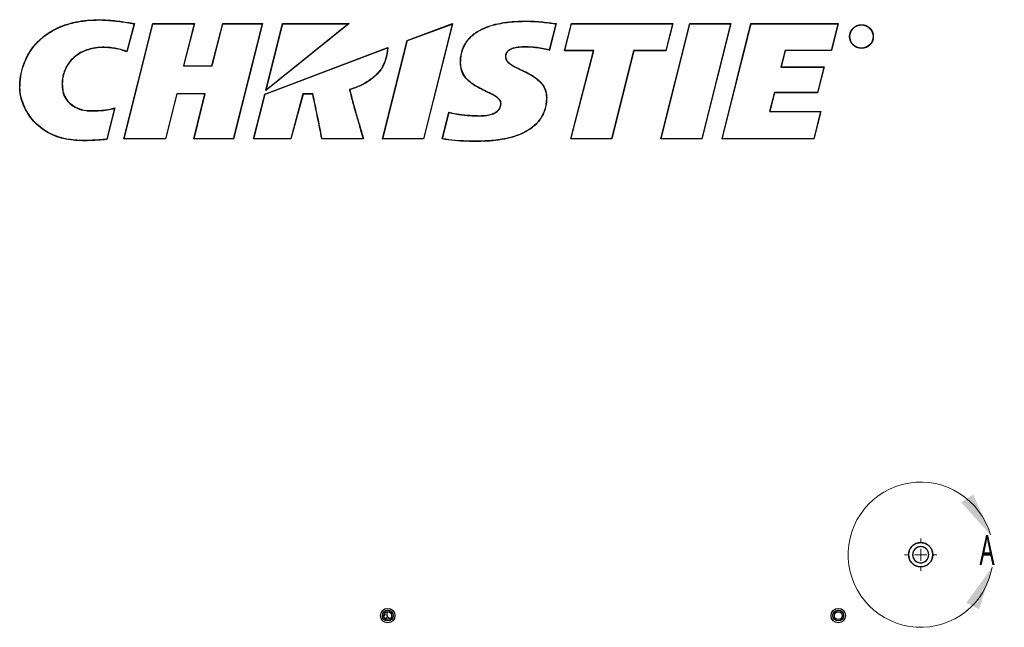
# Model space of a CAD drawing. Header units: millimetres. Extents: x 0 to 1118, y 0 to 864.
# Tile 55 of 69: x 810 to 914, y 329 to 393. Entities that reach past the tile are written whole.
import ezdxf

# ---------------------------------------------------------------- set-up
doc = ezdxf.new("R2010")
doc.units = ezdxf.units.MM
doc.styles.add('SLDTEXTSTYLE0', font='meiryo.ttc', dxfattribs={"width": 0.605})

# ---------------------------------------------------------------- blocks, each defined once
blk = doc.blocks.new('SW_CENTERMARKSYMBOL_3')
at = {"color": 0, "linetype": 'Continuous', "lineweight": 0}
for p, q in [((0, 1.27), (0, 1.6975)), ((-1.27, 0), (-1.6975, 0)), ((0, 0), (-0.635, 0)), ((0, 0), (0, 0.635)), ((0, 0), (0, -0.635)), ((0, 0), (0.635, 0)), ((1.27, 0), (1.6975, 0)), ((0, -1.27), (0, -1.6975))]:
    blk.add_line(p, q, dxfattribs=at)

msp = doc.modelspace()

# ---------------------------------------------------------------- linework, layer by layer
at = {"color": 7, "linetype": 'Continuous', "lineweight": 30}
for p, q in [((819.8154, 392.6115), (819.8178, 392.6364)), ((863.458, 392.5805), (863.458, 392.5555)), ((820.9928, 380.153), (824.0387, 392.3038)), ((821.0248, 380.178), (824.0582, 392.2788)), ((822.0622, 392.2862), (821.2932, 389.3554)), ((822.0932, 392.3061), (821.3095, 389.3191)), ((824.0387, 392.3038), (828.4319, 392.3038)), ((824.0387, 392.3038), (824.0582, 392.2788)), ((824.0582, 392.2788), (828.3996, 392.2788)), ((828.3996, 392.2788), (827.2596, 387.8436)), ((828.4319, 392.3038), (827.2918, 387.8686)), ((828.3996, 392.2788), (828.4319, 392.3038)), ((830.2709, 387.8686), (831.411, 392.3038)), ((830.2903, 387.8436), (831.4304, 392.2788)), ((831.411, 392.3038), (835.601, 392.3038)), ((831.4304, 392.2788), (831.411, 392.3038)), ((831.4304, 392.2788), (835.5689, 392.2788)), ((835.5689, 392.2788), (832.5117, 380.178)), ((835.601, 392.3038), (832.5312, 380.153)), ((835.5689, 392.2788), (835.601, 392.3038)), ((844.7334, 392.3061), (835.9486, 385.2406)), ((835.9486, 385.2406), (837.7186, 392.3038)), ((844.6624, 392.2811), (835.991, 385.3067)), ((835.991, 385.3067), (837.7381, 392.2788)), ((837.7186, 392.3038), (844.7334, 392.3061)), ((837.7381, 392.2788), (837.7186, 392.3038)), ((837.7381, 392.2788), (844.6624, 392.2811)), ((844.7334, 392.3061), (844.6624, 392.2811)), ((850.8674, 390.5322), (855.6432, 392.3024)), ((850.8884, 390.5133), (855.6087, 392.2629)), ((855.6087, 392.2629), (852.5762, 380.1721)), ((855.6432, 392.2979), (852.5957, 380.1471)), ((855.6087, 392.2629), (855.6432, 392.3015)), ((855.6432, 392.3024), (855.6432, 392.2979)), ((866.5248, 392.2847), (865.8351, 389.5329)), ((866.556, 392.3061), (865.8533, 389.5025)), ((867.4599, 389.4519), (868.1751, 392.3061)), ((867.492, 389.4769), (868.1946, 392.2811)), ((868.1751, 392.3061), (878.8524, 392.3061)), ((868.1946, 392.2811), (868.1751, 392.3061)), ((868.1946, 392.2811), (878.8203, 392.2811)), ((877.6057, 380.1516), (880.6519, 392.3088)), ((877.6378, 380.1766), (880.6714, 392.2838)), ((878.8203, 392.2811), (878.1177, 389.4769)), ((878.8524, 392.3061), (878.1372, 389.4519)), ((878.8524, 392.3061), (878.8203, 392.2811)), ((880.6519, 392.3088), (884.9844, 392.3088)), ((880.6714, 392.2838), (880.6519, 392.3088)), ((880.6714, 392.2838), (884.9535, 392.2838)), ((884.9535, 392.2838), (881.9178, 380.1766)), ((884.9844, 392.3041), (881.9373, 380.1516)), ((884.0551, 380.1507), (887.1019, 392.3088)), ((884.0872, 380.1757), (887.1214, 392.2838)), ((884.9844, 392.3078), (884.9535, 392.2838)), ((884.9844, 392.3088), (884.9844, 392.3041)), ((887.1019, 392.3088), (896.3116, 392.3088)), ((887.1214, 392.2838), (887.1019, 392.3088)), ((887.1214, 392.2838), (896.2796, 392.2838)), ((896.2796, 392.2838), (895.5792, 389.488)), ((896.3116, 392.3088), (895.5987, 389.463)), ((896.3116, 392.3088), (896.2796, 392.2838)), ((848.2655, 380.1471), (850.8674, 390.5322)), ((848.2976, 380.1721), (850.8884, 390.5133)), ((850.8674, 390.5322), (850.8884, 390.5133)), ((819.5781, 389.7486), (819.5805, 389.7735)), ((835.9475, 384.9188), (848.8169, 389.7848)), ((863.4252, 389.8542), (863.4252, 389.8292)), ((867.492, 389.4769), (867.4599, 389.4519)), ((870.4958, 389.4519), (867.4599, 389.4519)), ((870.5281, 389.4769), (867.492, 389.4769)), ((868.0984, 380.1516), (870.4958, 389.4519)), ((868.1307, 380.1766), (870.5281, 389.4769)), ((870.5281, 389.4769), (870.4958, 389.4519)), ((874.739, 389.4769), (872.4092, 380.1766)), ((874.7585, 389.4519), (872.4287, 380.1516)), ((874.7585, 389.4519), (874.739, 389.4769)), ((878.1177, 389.4769), (874.739, 389.4769)), ((878.1372, 389.4519), (874.7585, 389.4519)), ((878.1372, 389.4519), (878.1177, 389.4769)), ((890.6984, 389.488), (890.259, 387.7273)), ((890.718, 389.463), (890.291, 387.7523)), ((895.5792, 389.488), (890.6984, 389.488)), ((890.718, 389.463), (890.6984, 389.488)), ((895.5987, 389.463), (890.718, 389.463)), ((895.5987, 389.463), (895.5792, 389.488)), ((848.5672, 388.4496), (848.5433, 388.457)), ((861.2094, 388.8317), (861.2344, 388.8317)), ((827.2596, 387.8436), (827.2918, 387.8686)), ((827.2596, 387.8436), (830.2903, 387.8436)), ((827.2918, 387.8686), (830.2709, 387.8686)), ((830.2903, 387.8436), (830.2709, 387.8686)), ((856.4707, 388.1789), (856.4957, 388.1789)), ((890.291, 387.7523), (890.259, 387.7273)), ((890.259, 387.7273), (894.7882, 387.7273)), ((890.291, 387.7523), (894.8202, 387.7523)), ((894.7882, 387.7273), (894.1146, 385.0386)), ((894.8202, 387.7523), (894.1341, 385.0136)), ((894.8202, 387.7523), (894.7882, 387.7273)), ((810.0285, 385.5443), (810.0035, 385.5443)), ((835.991, 385.3067), (835.9486, 385.2406)), ((814.5665, 385.1529), (814.5419, 385.1482)), ((826.5646, 384.9165), (825.3692, 380.178)), ((826.5841, 384.8915), (825.3887, 380.153)), ((829.5571, 384.9182), (826.5646, 384.9165)), ((826.5841, 384.8915), (826.5646, 384.9165)), ((829.5252, 384.8932), (826.5841, 384.8915)), ((828.3644, 380.153), (829.5252, 384.8932)), ((828.3962, 380.178), (829.5571, 384.9182)), ((829.5252, 384.8932), (829.5571, 384.9182)), ((834.6723, 380.1471), (835.8479, 384.8387)), ((835.9475, 384.9188), (835.8479, 384.8387)), ((839.8681, 384.9106), (838.5824, 380.1721)), ((839.8872, 384.8856), (838.6016, 380.1471)), ((839.8681, 384.9106), (839.8872, 384.8856)), ((840.9249, 384.9106), (839.8681, 384.9106)), ((840.9042, 384.8856), (839.8872, 384.8856)), ((865.5422, 384.4958), (865.5672, 384.4958)), ((889.5807, 385.0386), (889.0681, 383.0272)), ((889.6001, 385.0136), (889.1003, 383.0522)), ((889.5807, 385.0386), (889.6001, 385.0136)), ((894.1146, 385.0386), (889.5807, 385.0386)), ((894.1341, 385.0136), (889.6001, 385.0136)), ((894.1341, 385.0136), (894.1146, 385.0386)), ((817.4995, 383.1323), (817.4995, 383.1073)), ((819.9972, 383.3785), (819.1823, 380.126)), ((820.0317, 383.4136), (819.2024, 380.1035)), ((860.7299, 383.879), (860.7549, 383.879)), ((854.5595, 380.1471), (855.2653, 382.9646)), ((854.5899, 380.1658), (855.2833, 382.9335)), ((858.564, 382.6014), (858.564, 382.5764)), ((889.0681, 383.0272), (889.1003, 383.0522)), ((889.0681, 383.0272), (894.4483, 383.0272)), ((889.1003, 383.0522), (894.4803, 383.0522)), ((894.4483, 383.0272), (893.7337, 380.1757)), ((894.4803, 383.0522), (893.7532, 380.1507)), ((894.4483, 383.0272), (894.4803, 383.0522)), ((816.6227, 379.9873), (816.6227, 379.9623)), ((820.9928, 380.153), (821.0248, 380.178)), ((825.3887, 380.153), (820.9928, 380.153)), ((825.3692, 380.178), (821.0248, 380.178)), ((825.3887, 380.153), (825.3692, 380.178)), ((828.3644, 380.153), (828.3962, 380.178)), ((832.5312, 380.153), (828.3644, 380.153)), ((832.5117, 380.178), (828.3962, 380.178)), ((832.5117, 380.178), (832.5312, 380.153)), ((834.7043, 380.1721), (834.6723, 380.1471)), ((838.6016, 380.1471), (834.6723, 380.1471)), ((838.5824, 380.1721), (834.7043, 380.1721)), ((838.5824, 380.1721), (838.6016, 380.1471)), ((846.2529, 380.1471), (841.8507, 380.1471)), ((846.2199, 380.1721), (841.8719, 380.1721)), ((848.2655, 380.1471), (848.2976, 380.1721)), ((852.5957, 380.1471), (848.2655, 380.1471)), ((852.5762, 380.1721), (848.2976, 380.1721)), ((852.5762, 380.1721), (852.5957, 380.1471)), ((868.1307, 380.1766), (868.0984, 380.1516)), ((872.4287, 380.1516), (868.0984, 380.1516)), ((872.4092, 380.1766), (868.1307, 380.1766)), ((872.4287, 380.1516), (872.4092, 380.1766)), ((877.6378, 380.1766), (877.6057, 380.1516)), ((881.9373, 380.1516), (877.6057, 380.1516)), ((881.9178, 380.1766), (877.6378, 380.1766)), ((881.9373, 380.1516), (881.9178, 380.1766)), ((884.0872, 380.1757), (884.0551, 380.1507)), ((893.7532, 380.1507), (884.0551, 380.1507)), ((893.7337, 380.1757), (884.0872, 380.1757)), ((893.7337, 380.1757), (893.7532, 380.1507)), ((858.3236, 379.9129), (858.3236, 379.8879))]:
    msp.add_line(p, q, dxfattribs=at)
at = {"color": 8, "linetype": 'Continuous', "lineweight": 30}
for p, q in [((835.8848, 384.8684), (848.7892, 389.7476)), ((834.7043, 380.1721), (835.8802, 384.8647))]:
    msp.add_line(p, q, dxfattribs=at)
at = {"color": 7, "linetype": 'Continuous', "lineweight": 30}
for centre, radius in [((898.7531, 390.9368), 1.2504), ((898.7531, 390.9368), 1.2254), ((848.811, 329.9191), 0.7625), ((848.811, 329.9191), 0.5672), ((848.811, 329.9191), 0.4125), ((896.311, 329.9191), 0.7625), ((896.311, 329.9191), 0.5672), ((896.311, 329.9191), 0.4125)]:
    msp.add_circle(centre, radius, dxfattribs=at)
at = {"color": 7, "linetype": 'Continuous', "lineweight": 0}
msp.add_arc((905.0035, 336.3366), 7.6503, 15.780786, 350.080656, dxfattribs=at)
at = {"color": 7, "linetype": 'Continuous', "lineweight": 30}
for centre, radius, start, end in [((905.0035, 336.3366), 1.275, 0, 180), ((905.0035, 336.3366), 0.85, 0, 180), ((905.0035, 336.3366), 1.275, 180, 0), ((905.0035, 336.3366), 0.85, 180, 0), ((849.0985, 330.0441), 0.4, 134.070151, 272.92698), ((848.4635, 330.0441), 0.0813, 223.29175, 270), ((848.4635, 330.0441), 0.0813, 270, 97.139693), ((848.6495, 329.5951), 0.0813, 299.98963, 187.020007)]:
    msp.add_arc(centre, radius, start, end, dxfattribs=at)
for points, knots in [([(810.0035, 385.5443), (810.0216, 385.9444), (810.0578, 386.7443), (810.3534, 387.9164), (810.8417, 389.0206), (811.5061, 389.9963), (812.3146, 390.8113), (813.2244, 391.4716), (814.2339, 391.9832), (815.3434, 392.3649), (816.5293, 392.6085), (817.7696, 392.7186), (818.8696, 392.7153), (819.5503, 392.6587), (819.8178, 392.6364)], [0, 0, 0, 0, 0.08667102, 0.17329057, 0.26032704, 0.34733671, 0.42769376, 0.50809008, 0.59009807, 0.6721721, 0.76186362, 0.85190871, 0.94179149, 1, 1, 1, 1]), ([(810.0285, 385.5443), (810.0457, 385.9377), (810.0805, 386.7348), (810.3741, 387.8964), (810.8583, 389.0036), (811.519, 389.9711), (812.3262, 390.7905), (813.2307, 391.4454), (814.2396, 391.9594), (815.2437, 392.3044), (816.2137, 392.5218), (817.444, 392.685), (818.6534, 392.7078), (819.5474, 392.6337), (819.8154, 392.6115)], [0, 0, 0, 0, 0.085463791, 0.173210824, 0.258749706, 0.347188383, 0.426392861, 0.507825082, 0.588975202, 0.67179842, 0.738076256, 0.804889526, 0.941512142, 1, 1, 1, 1]), ([(819.8154, 392.6115), (820.0648, 392.5865), (820.5635, 392.5364), (821.3118, 392.4202), (821.8104, 392.3311), (822.0622, 392.2862)], [0, 0, 0, 0, 0.33101819, 0.66209567, 1, 1, 1, 1]), ([(819.8178, 392.6364), (820.0668, 392.6114), (820.5727, 392.5607), (821.3305, 392.4423), (821.8389, 392.3515), (822.0932, 392.3061)], [0, 0, 0, 0, 0.32634477, 0.66303181, 1, 1, 1, 1]), ([(856.4707, 388.1789), (856.4788, 388.3957), (856.4951, 388.8292), (856.6391, 389.4689), (856.8934, 390.0743), (857.2448, 390.604), (857.6691, 391.0429), (858.2264, 391.4718), (858.9537, 391.8579), (859.9272, 392.1974), (861.0283, 392.4316), (862.2399, 392.5622), (863.0521, 392.5744), (863.458, 392.5805)], [0, 0, 0, 0, 0.06990077, 0.13971017, 0.21018762, 0.28064857, 0.34344675, 0.40630459, 0.50679942, 0.60753179, 0.7380487, 0.86907851, 1, 1, 1, 1]), ([(856.4957, 388.1789), (856.5034, 388.3918), (856.5189, 388.8225), (856.6615, 389.4541), (856.9116, 390.0592), (857.2607, 390.5831), (857.6834, 391.023), (858.2346, 391.4467), (858.9589, 391.8326), (859.8293, 392.1379), (860.7228, 392.3427), (861.9267, 392.5191), (862.8434, 392.5409), (863.458, 392.5555)], [0, 0, 0, 0, 0.068923, 0.13938255, 0.20843568, 0.28001408, 0.3419332, 0.40530649, 0.50448899, 0.60633106, 0.70331547, 0.80106544, 1, 1, 1, 1]), ([(863.458, 392.5805), (863.7364, 392.5743), (864.2931, 392.5618), (865.0869, 392.4858), (865.8405, 392.3956), (866.3175, 392.3359), (866.556, 392.3061)], [0, 0, 0, 0, 0.26834223, 0.53659164, 0.7682845, 1, 1, 1, 1]), ([(863.458, 392.5555), (863.7367, 392.5493), (864.2939, 392.5367), (865.1262, 392.457), (865.8689, 392.3664), (866.3351, 392.3083), (866.5248, 392.2847)], [0, 0, 0, 0, 0.27133127, 0.54256787, 0.81375245, 1, 1, 1, 1]), ([(819.5805, 389.7735), (819.2823, 389.7924), (818.6806, 389.8305), (817.8418, 389.7444), (817.0812, 389.5524), (816.4209, 389.2678), (815.8139, 388.8647), (815.321, 388.3748), (814.943, 387.8217), (814.6822, 387.25), (814.5208, 386.6426), (814.4398, 385.9376), (814.5044, 385.4388), (814.5419, 385.1482)], [0, 0, 0, 0, 0.11098284, 0.22394602, 0.31185217, 0.40187771, 0.48993225, 0.58132605, 0.65845086, 0.73791691, 0.81372554, 0.89147511, 1, 1, 1, 1]), ([(819.5781, 389.7486), (819.2748, 389.7676), (818.6687, 389.8055), (817.8248, 389.7166), (817.0702, 389.5212), (816.4126, 389.2355), (815.817, 388.8324), (815.3273, 388.3438), (814.9587, 387.7963), (814.7001, 387.226), (814.5436, 386.6248), (814.4655, 385.9278), (814.5293, 385.4382), (814.5665, 385.1529)], [0, 0, 0, 0, 0.11352447, 0.22688604, 0.31561488, 0.4042418, 0.49369101, 0.58308477, 0.6612138, 0.73936219, 0.81608276, 0.8928225, 1, 1, 1, 1]), ([(821.3095, 389.3191), (821.1178, 389.3924), (820.7437, 389.5354), (820.1611, 389.6721), (819.7729, 389.7231), (819.5781, 389.7486)], [0, 0, 0, 0, 0.34382863, 0.67066866, 1, 1, 1, 1]), ([(821.2932, 389.3554), (821.2732, 389.3644), (821.1072, 389.4395), (820.7374, 389.5538), (820.1872, 389.6953), (819.7828, 389.7474), (819.5805, 389.7735)], [0, 0, 0, 0, 0.03723192, 0.30901428, 0.65441513, 1, 1, 1, 1]), ([(848.7892, 389.7476), (848.7871, 389.7206), (848.7745, 389.5568), (848.7394, 389.2569), (848.6595, 388.8523), (848.5821, 388.5888), (848.5433, 388.457)], [0, 0, 0, 0, 0.06158377, 0.37441113, 0.68725737, 1, 1, 1, 1]), ([(848.8169, 389.7848), (848.8055, 389.6487), (848.7826, 389.3763), (848.7051, 388.9283), (848.6172, 388.6232), (848.5672, 388.4496)], [0, 0, 0, 0, 0.300953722, 0.602020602, 1, 1, 1, 1]), ([(863.4252, 389.8542), (863.1342, 389.8481), (862.6979, 389.839), (862.1206, 389.7395), (861.7135, 389.6074), (861.4049, 389.3951), (861.2474, 389.1348), (861.2114, 388.9508), (861.2097, 388.8498), (861.2094, 388.8317)], [0, 0, 0, 0, 0.32263287, 0.48394698, 0.64891532, 0.79575841, 0.88784649, 0.97981891, 1, 1, 1, 1]), ([(863.4252, 389.8292), (863.2141, 389.8264), (862.7927, 389.8208), (862.1899, 389.7371), (861.7186, 389.5858), (861.4189, 389.3633), (861.274, 389.1382), (861.2365, 388.9488), (861.2347, 388.8506), (861.2344, 388.8317)], [0, 0, 0, 0, 0.23758852, 0.47454477, 0.68488588, 0.78658439, 0.8892392, 0.97869666, 1, 1, 1, 1]), ([(865.8351, 389.5329), (865.7735, 389.5482), (865.4697, 389.6234), (864.9164, 389.7263), (864.1739, 389.8281), (863.6748, 389.8455), (863.4252, 389.8542)], [0, 0, 0, 0, 0.07818906, 0.38537569, 0.69256727, 1, 1, 1, 1]), ([(865.8533, 389.5025), (865.6105, 389.5581), (865.1251, 389.6694), (864.3144, 389.7901), (863.7454, 389.8151), (863.4252, 389.8292)], [0, 0, 0, 0, 0.3043226, 0.60853119, 1, 1, 1, 1]), ([(865.8351, 389.5329), (865.8352, 389.5328), (865.8373, 389.5294), (865.8415, 389.5222), (865.847, 389.513), (865.8508, 389.5066), (865.8529, 389.5031), (865.8531, 389.5027), (865.8533, 389.5025)], [0, 0, 0, 0, 0.010490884, 0.252462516, 0.525749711, 0.721961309, 0.860649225, 1, 1, 1, 1]), ([(848.5433, 388.457), (848.4697, 388.2582), (848.32, 387.854), (847.9639, 387.3147), (847.53, 386.8348), (846.9394, 386.3453), (846.1649, 385.8804), (845.4746, 385.5899), (845.0075, 385.4274), (844.8656, 385.3825), (844.7841, 385.3567)], [0, 0, 0, 0, 0.12518099, 0.25448115, 0.37952726, 0.50720701, 0.70724164, 0.91187829, 0.9494067, 1, 1, 1, 1]), ([(848.5672, 388.4496), (848.4932, 388.2498), (848.3428, 387.8436), (847.9853, 387.3015), (847.5497, 386.8187), (846.9035, 386.2837), (845.9942, 385.7515), (845.2111, 385.4784), (844.8135, 385.3397)], [0, 0, 0, 0, 0.12579614, 0.25571502, 0.38137738, 0.50968657, 0.75110116, 1, 1, 1, 1]), ([(861.2094, 388.8317), (861.2209, 388.7359), (861.2438, 388.545), (861.4576, 388.2376), (861.8362, 387.9447), (862.3547, 387.6652), (863.1014, 387.3093), (863.9542, 386.8929), (864.6957, 386.3602), (865.1332, 385.8611), (865.3736, 385.4345), (865.5183, 384.9692), (865.5341, 384.6558), (865.5422, 384.4958)], [0, 0, 0, 0, 0.04393249, 0.08758514, 0.16812737, 0.26343663, 0.35932785, 0.55046099, 0.70162571, 0.77710111, 0.85546386, 0.92621826, 1, 1, 1, 1]), ([(861.2344, 388.8317), (861.2422, 388.7533), (861.2578, 388.5968), (861.4098, 388.3337), (861.7834, 387.9966), (862.4008, 387.6556), (863.1711, 387.3095), (863.9278, 386.9205), (864.6421, 386.4439), (865.239, 385.8119), (865.5355, 385.1105), (865.5588, 384.6587), (865.5672, 384.4958)], [0, 0, 0, 0, 0.03602856, 0.07194995, 0.13720026, 0.26630454, 0.39615042, 0.52797085, 0.6592886, 0.79145263, 0.92479728, 1, 1, 1, 1]), ([(860.7299, 383.879), (860.7231, 383.9458), (860.7096, 384.0791), (860.578, 384.3061), (860.2528, 384.601), (859.7135, 384.9033), (859.0289, 385.2119), (858.3425, 385.5548), (857.7537, 385.9137), (857.2918, 386.2909), (856.8832, 386.7388), (856.5344, 387.3733), (856.4918, 387.9124), (856.4707, 388.1789)], [0, 0, 0, 0, 0.03107263, 0.06203276, 0.11987538, 0.23437152, 0.34951958, 0.47138445, 0.592985, 0.67123527, 0.74933108, 0.87611925, 1, 1, 1, 1]), ([(860.7549, 383.879), (860.7479, 383.9484), (860.7339, 384.0871), (860.5981, 384.3217), (860.2656, 384.6249), (859.7072, 384.9234), (859.0215, 385.2458), (858.3338, 385.5877), (857.755, 385.9437), (857.2996, 386.3178), (856.8983, 386.7614), (856.5572, 387.3885), (856.516, 387.9185), (856.4957, 388.1789)], [0, 0, 0, 0, 0.03230778, 0.06450357, 0.12387488, 0.2405446, 0.35881127, 0.4787958, 0.59953809, 0.67578277, 0.75354672, 0.87890421, 1, 1, 1, 1]), ([(816.6227, 379.9623), (816.2916, 379.972), (815.6285, 379.9913), (814.6467, 380.1602), (813.6936, 380.452), (812.7992, 380.8939), (811.9869, 381.477), (811.2912, 382.196), (810.7252, 383.0186), (810.3066, 383.9195), (810.055, 384.7715), (810.0183, 385.3224), (810.0035, 385.5443)], [0, 0, 0, 0, 0.10340684, 0.20709068, 0.31020487, 0.41382222, 0.51738656, 0.62110722, 0.7248575, 0.82780443, 0.9306508, 1, 1, 1, 1]), ([(816.6227, 379.9873), (816.1361, 380.0066), (815.3991, 380.0357), (814.4309, 380.2484), (813.6425, 380.5068), (812.8183, 380.9096), (812.0135, 381.4882), (811.3149, 382.2047), (810.7532, 383.02), (810.3344, 383.921), (810.0803, 384.769), (810.0433, 385.3228), (810.0285, 385.5443)], [0, 0, 0, 0, 0.15239064, 0.23081391, 0.31011007, 0.41227215, 0.51729807, 0.61951375, 0.72477585, 0.82620129, 0.93049603, 1, 1, 1, 1]), ([(844.8135, 385.3397), (844.8133, 385.3398), (844.8129, 385.3401), (844.8093, 385.3421), (844.803, 385.3458), (844.7942, 385.3509), (844.7874, 385.3548), (844.7843, 385.3567), (844.7841, 385.3567)], [0, 0, 0, 0, 0.14692801, 0.2932461, 0.49391711, 0.76231704, 0.98920536, 1, 1, 1, 1]), ([(844.7841, 385.3567), (844.7877, 385.3405), (844.8952, 384.8557), (845.1355, 383.9002), (845.5345, 382.4991), (845.9083, 381.2571), (846.1315, 380.4799), (846.2199, 380.1721)], [0, 0, 0, 0, 0.0092925, 0.27683406, 0.54914685, 0.8214641, 1, 1, 1, 1]), ([(844.8135, 385.3397), (844.9267, 384.8645), (845.1531, 383.9143), (845.6539, 382.1887), (846.0221, 380.9336), (846.2529, 380.1471)], [0, 0, 0, 0, 0.27187588, 0.5436968, 1, 1, 1, 1]), ([(814.5419, 385.1482), (814.622, 384.9018), (814.7814, 384.4108), (815.3343, 383.8052), (816.0779, 383.3392), (816.8448, 383.1306), (817.3355, 383.1131), (817.4995, 383.1073)], [0, 0, 0, 0, 0.19874598, 0.39599997, 0.61965409, 0.87289087, 1, 1, 1, 1]), ([(814.5665, 385.1529), (814.6461, 384.9083), (814.8047, 384.4211), (815.3545, 383.8213), (816.0929, 383.3605), (816.8525, 383.1551), (817.3381, 383.138), (817.4995, 383.1323)], [0, 0, 0, 0, 0.19905418, 0.39658413, 0.62024818, 0.87375009, 1, 1, 1, 1]), ([(840.9249, 384.9106), (840.9248, 384.9105), (840.9226, 384.9079), (840.918, 384.9023), (840.9118, 384.8949), (840.9073, 384.8894), (840.9046, 384.8862), (840.9043, 384.8858), (840.9042, 384.8856)], [0, 0, 0, 0, 0.01117149, 0.22227956, 0.48501282, 0.69002478, 0.84473622, 1, 1, 1, 1]), ([(841.8507, 380.1471), (841.7794, 380.5526), (841.6369, 381.3635), (841.3008, 382.939), (841.0614, 384.114), (840.9042, 384.8856)], [0, 0, 0, 0, 0.25555907, 0.51109158, 1, 1, 1, 1]), ([(841.8719, 380.1721), (841.8015, 380.5707), (841.6594, 381.3749), (841.406, 382.5768), (841.1514, 383.7557), (840.9985, 384.5351), (840.9249, 384.9106)], [0, 0, 0, 0, 0.25127667, 0.50692395, 0.7624721, 1, 1, 1, 1]), ([(865.5422, 384.4958), (865.5337, 384.2796), (865.5166, 383.8421), (865.3639, 383.2023), (865.104, 382.5914), (864.7452, 382.0538), (864.3084, 381.5917), (863.7267, 381.1326), (862.9577, 380.7076), (862.0423, 380.3724), (861.1166, 380.1483), (859.8887, 379.9545), (858.952, 379.9296), (858.3236, 379.9129)], [0, 0, 0, 0, 0.06758909, 0.13682724, 0.20451041, 0.27446333, 0.33793317, 0.40280957, 0.50573344, 0.61144912, 0.70708824, 0.80349989, 1, 1, 1, 1]), ([(865.5672, 384.4958), (865.5582, 384.2755), (865.5402, 383.8352), (865.3863, 383.1877), (865.1228, 382.5767), (864.7615, 382.0334), (864.323, 381.5719), (863.7349, 381.1074), (862.9628, 380.6823), (861.9425, 380.3105), (860.8045, 380.0546), (859.5679, 379.9095), (858.7382, 379.8951), (858.3236, 379.8879)], [0, 0, 0, 0, 0.06860442, 0.13713704, 0.20609983, 0.27507039, 0.3393864, 0.40375973, 0.50804178, 0.6125558, 0.74140615, 0.87077184, 1, 1, 1, 1]), ([(817.4995, 383.1323), (817.7567, 383.1345), (818.2711, 383.1389), (819.1227, 383.2019), (819.7027, 383.337), (820.0317, 383.4136)], [0, 0, 0, 0, 0.301943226, 0.604070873, 1, 1, 1, 1]), ([(817.4995, 383.1073), (817.7575, 383.1092), (818.2737, 383.113), (819.0467, 383.1752), (819.6201, 383.2818), (819.9337, 383.3623), (819.9972, 383.3785)], [0, 0, 0, 0, 0.30715699, 0.61450202, 0.92202374, 1, 1, 1, 1]), ([(858.564, 382.5764), (858.7469, 382.5814), (859.116, 382.5916), (859.6555, 382.6927), (860.1377, 382.8814), (860.4915, 383.1582), (860.7145, 383.4991), (860.741, 383.7478), (860.7549, 383.879)], [0, 0, 0, 0, 0.19408658, 0.39148425, 0.58006072, 0.73808538, 0.86177817, 1, 1, 1, 1]), ([(858.564, 382.6014), (858.7479, 382.6062), (859.1154, 382.6158), (859.6491, 382.7175), (860.122, 382.9024), (860.4721, 383.1726), (860.6766, 383.4945), (860.7282, 383.7369), (860.7298, 383.8649), (860.7299, 383.879)], [0, 0, 0, 0, 0.19781887, 0.395156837, 0.58178804, 0.739733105, 0.862161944, 0.984881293, 1, 1, 1, 1]), ([(855.2653, 382.9646), (855.2654, 382.9644), (855.2657, 382.9639), (855.2677, 382.9604), (855.2715, 382.9539), (855.2769, 382.9446), (855.2812, 382.9372), (855.2832, 382.9337), (855.2833, 382.9335)], [0, 0, 0, 0, 0.13736803, 0.27405837, 0.46906621, 0.7436546, 0.98958358, 1, 1, 1, 1]), ([(855.2653, 382.9646), (855.627, 382.8858), (856.3491, 382.7285), (857.4556, 382.6296), (858.194, 382.6108), (858.564, 382.6014)], [0, 0, 0, 0, 0.33362268, 0.66609672, 1, 1, 1, 1]), ([(855.2833, 382.9335), (855.6392, 382.857), (856.3563, 382.7028), (857.4566, 382.6044), (858.1948, 382.5858), (858.564, 382.5764)], [0, 0, 0, 0, 0.32996002, 0.66495687, 1, 1, 1, 1]), ([(819.1823, 380.126), (819.1788, 380.1255), (819.0066, 380.1024), (818.4948, 380.0485), (817.6445, 379.9971), (816.9633, 379.9906), (816.6227, 379.9873)], [0, 0, 0, 0, 0.00409876, 0.20327292, 0.6016624, 1, 1, 1, 1]), ([(819.2024, 380.1035), (819.0335, 380.0834), (818.5216, 380.0224), (817.6605, 379.9733), (816.9689, 379.966), (816.6227, 379.9623)], [0, 0, 0, 0, 0.19737233, 0.598228, 1, 1, 1, 1]), ([(819.1823, 380.126), (819.1824, 380.1259), (819.185, 380.123), (819.1896, 380.1178), (819.1953, 380.1114), (819.1993, 380.107), (819.2019, 380.1041), (819.2022, 380.1037), (819.2024, 380.1035)], [0, 0, 0, 0, 0.0119907, 0.27048175, 0.48037877, 0.6606935, 0.83012545, 1, 1, 1, 1]), ([(841.8719, 380.1721), (841.8718, 380.172), (841.8696, 380.1694), (841.8648, 380.1637), (841.8585, 380.1563), (841.8538, 380.1508), (841.8512, 380.1477), (841.8508, 380.1473), (841.8507, 380.1471)], [0, 0, 0, 0, 0.01108558, 0.22549284, 0.48952759, 0.69367888, 0.84655669, 1, 1, 1, 1]), ([(858.3236, 379.8879), (857.922, 379.8916), (857.0929, 379.8993), (855.8324, 379.9457), (854.9846, 380.0798), (854.5595, 380.1471)], [0, 0, 0, 0, 0.318979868, 0.658544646, 1, 1, 1, 1]), ([(858.3236, 379.9129), (857.9215, 379.9166), (857.1174, 379.9239), (855.8676, 379.9699), (855.0298, 380.0983), (854.5899, 380.1658)], [0, 0, 0, 0, 0.32196989, 0.64398187, 1, 1, 1, 1]), ([(903.7285, 336.3366), (903.7385, 336.4571), (903.7612, 336.7301), (903.9338, 337.061), (904.1639, 337.3098), (904.4031, 337.4747), (904.6895, 337.5856), (905.0035, 337.6248), (905.3175, 337.5856), (905.6039, 337.4747), (905.8431, 337.3098), (906.0732, 337.061), (906.2458, 336.7301), (906.2685, 336.4571), (906.2785, 336.3366)], [0, 0, 0, 0, 0.09031842, 0.20456319, 0.27141989, 0.34393615, 0.4207855, 0.5, 0.5792145, 0.65606385, 0.72858011, 0.79543681, 0.90968158, 1, 1, 1, 1]), ([(905.8535, 336.3366), (905.8468, 336.417), (905.8317, 336.599), (905.7166, 336.8195), (905.5632, 336.9854), (905.4037, 337.0953), (905.2128, 337.1692), (905.0035, 337.1954), (904.7942, 337.1692), (904.6033, 337.0953), (904.4437, 336.9854), (904.2904, 336.8195), (904.1753, 336.599), (904.1602, 336.417), (904.1535, 336.3366)], [0, 0, 0, 0, 0.09031842, 0.20456319, 0.27141989, 0.34393615, 0.4207855, 0.5, 0.5792145, 0.65606385, 0.72858011, 0.79543681, 0.90968158, 1, 1, 1, 1]), ([(906.2785, 336.3366), (906.2685, 336.2161), (906.2458, 335.9431), (906.0732, 335.6122), (905.8431, 335.3634), (905.6039, 335.1985), (905.3175, 335.0876), (905.0035, 335.0484), (904.6895, 335.0876), (904.4031, 335.1985), (904.1639, 335.3634), (903.9338, 335.6122), (903.7612, 335.9431), (903.7385, 336.2161), (903.7285, 336.3366)], [0, 0, 0, 0, 0.09031842, 0.20456319, 0.27141989, 0.34393615, 0.4207855, 0.5, 0.5792145, 0.65606385, 0.72858011, 0.79543681, 0.90968158, 1, 1, 1, 1]), ([(904.1535, 336.3366), (904.1602, 336.2562), (904.1753, 336.0742), (904.2904, 335.8537), (904.4437, 335.6878), (904.6033, 335.5779), (904.7942, 335.504), (905.0035, 335.4778), (905.2128, 335.504), (905.4037, 335.5779), (905.5632, 335.6878), (905.7166, 335.8537), (905.8317, 336.0742), (905.8468, 336.2562), (905.8535, 336.3366)], [0, 0, 0, 0, 0.09031842, 0.20456319, 0.27141989, 0.34393615, 0.4207855, 0.5, 0.5792145, 0.65606385, 0.72858011, 0.79543681, 0.90968158, 1, 1, 1, 1])]:
    msp.add_open_spline(points, degree=3, knots=knots, dxfattribs=at)
at = {"color": 7, "linetype": 'Continuous', "lineweight": 0}
for points in [[(912.3654, 338.4171), (910.5577, 342.6852), (909.2712, 341.8682)], [(912.5394, 335.0187), (909.8138, 331.2698), (911.177, 330.5884)]]:
    msp.add_solid(points, dxfattribs=at)

# ---------------------------------------------------------------- block references
msp.add_blockref('SW_CENTERMARKSYMBOL_3', (905.0035, 336.3366), dxfattribs=at)

# ---------------------------------------------------------------- texts
at = {"color": 7, "linetype": 'Continuous', "lineweight": 0, "insert": (911.204, 338.4171), "char_height": 3.175, "attachment_point": 1, "style": 'SLDTEXTSTYLE0'}
msp.add_mtext('A', dxfattribs=at)

doc.saveas('drawing.dxf')
